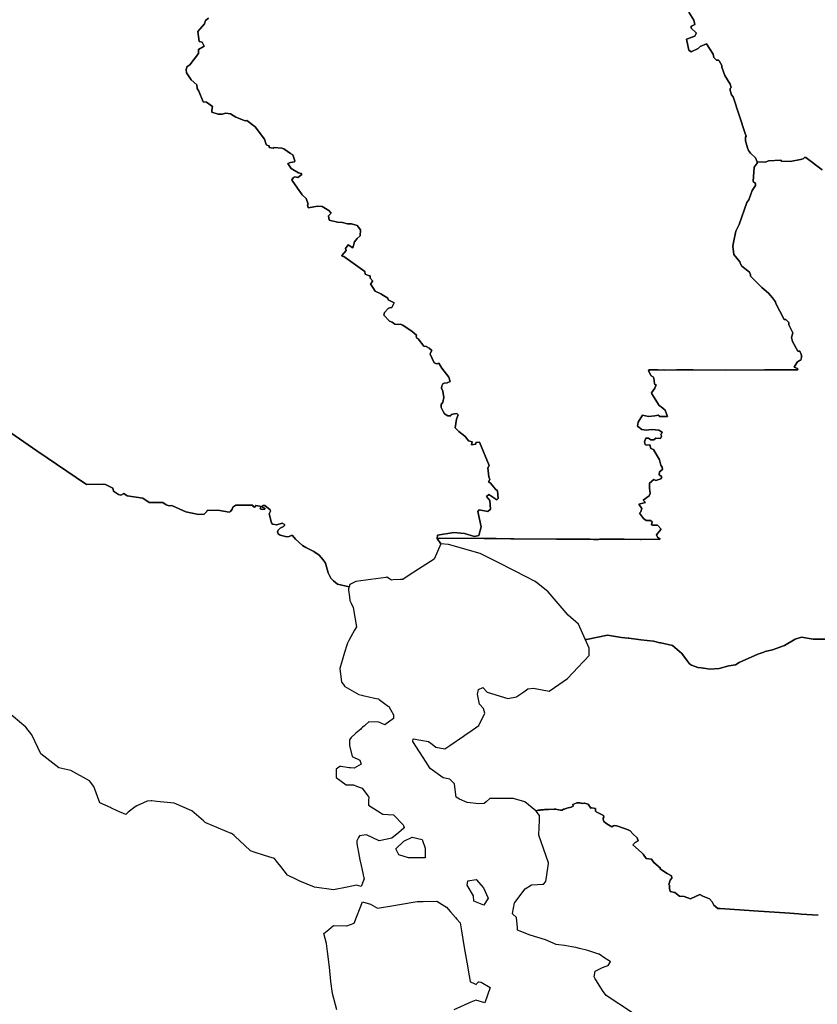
# Model space of a CAD drawing. Header units: inches. Extents: x -124.4 to -114.1, y 32.5 to 42.
# Tile 7 of 22: x -122.803 to -122.046, y 37.714 to 38.648. Entities that reach past the tile are written whole.
import ezdxf

# ---------------------------------------------------------------- set-up
doc = ezdxf.new("R2010")
doc.units = ezdxf.units.IN
doc.header["$MEASUREMENT"] = 0
doc.layers.add('co06_d00', color=7, linetype='Continuous')

msp = doc.modelspace()

# ---------------------------------------------------------------- linework, layer by layer
at = {"layer": 'co06_d00'}
for points in [[(-122.6242, 38.64981), (-122.627, 38.64741), (-122.6278, 38.64431), (-122.6341, 38.63691), (-122.633, 38.62761), (-122.6301, 38.62681), (-122.6292, 38.62491), (-122.62829, 38.62304), (-122.63359, 38.61986), (-122.63345, 38.61619), (-122.6418, 38.60548), (-122.6446, 38.60331), (-122.6447, 38.60271), (-122.64528, 38.60088), (-122.64506, 38.59777), (-122.64053, 38.5911), (-122.63499, 38.58639), (-122.6349, 38.58291), (-122.63312, 38.58046), (-122.62905, 38.57023), (-122.6261, 38.56991), (-122.6204, 38.56574), (-122.62099, 38.56241), (-122.62085, 38.56032), (-122.61503, 38.55853), (-122.61108, 38.55842), (-122.6076, 38.55952), (-122.60328, 38.55878), (-122.59828, 38.55582), (-122.58943, 38.5521), (-122.58766, 38.5526), (-122.57971, 38.54651), (-122.57086, 38.53494), (-122.56947, 38.52966), (-122.56867, 38.52895), (-122.56663, 38.52862), (-122.56649, 38.52694), (-122.56269, 38.52621), (-122.5619, 38.52679), (-122.55442, 38.52623), (-122.5527, 38.52553), (-122.54639, 38.52121), (-122.54389, 38.51997), (-122.54217, 38.51417), (-122.54237, 38.5132), (-122.54632, 38.5126), (-122.54881, 38.51163), (-122.54553, 38.5068), (-122.5388, 38.50269), (-122.53605, 38.50214), (-122.53561, 38.5014), (-122.53932, 38.49847), (-122.54049, 38.49861), (-122.54203, 38.49902), (-122.54341, 38.49854), (-122.5449, 38.49629), (-122.54473, 38.49567), (-122.53529, 38.48189), (-122.5314, 38.47854), (-122.52963, 38.47313), (-122.53002, 38.47257), (-122.52959, 38.46961), (-122.52032, 38.47129), (-122.51624, 38.47087), (-122.50973, 38.46716), (-122.50765, 38.46452), (-122.51005, 38.46216), (-122.50947, 38.45787), (-122.50155, 38.45592), (-122.49685, 38.45563), (-122.49209, 38.45451), (-122.48839, 38.45431), (-122.48299, 38.45271), (-122.47996, 38.44873), (-122.48, 38.44303), (-122.48304, 38.44039), (-122.48551, 38.43748), (-122.48711, 38.43172), (-122.49139, 38.43441), (-122.49419, 38.43111), (-122.49349, 38.42921), (-122.49759, 38.42451), (-122.49719, 38.42381), (-122.49549, 38.42351), (-122.47559, 38.40911), (-122.47539, 38.40651), (-122.47239, 38.40551), (-122.47059, 38.40491), (-122.47079, 38.40281), (-122.46809, 38.40001), (-122.47019, 38.39751), (-122.46589, 38.39041), (-122.46049, 38.38811), (-122.45399, 38.38391), (-122.45352, 38.38239), (-122.44789, 38.37931), (-122.44999, 38.37491), (-122.45217, 38.37483), (-122.45357, 38.37419), (-122.45704, 38.37019), (-122.45783, 38.36777), (-122.45225, 38.36207), (-122.44969, 38.36101), (-122.4472, 38.35903), (-122.44411, 38.35871), (-122.44228, 38.35903), (-122.43951, 38.35811), (-122.43085, 38.35215), (-122.42675, 38.34877), (-122.42701, 38.34773), (-122.4264, 38.34575), (-122.42499, 38.34511), (-122.41988, 38.33838), (-122.41756, 38.33801), (-122.41475, 38.33651), (-122.41204, 38.33429), (-122.4135, 38.33209), (-122.41373, 38.33069), (-122.4098, 38.32235), (-122.40732, 38.3214), (-122.4054, 38.32212), (-122.40275, 38.31742), (-122.39615, 38.3089), (-122.39469, 38.30461), (-122.3976, 38.30353), (-122.40033, 38.30324), (-122.40174, 38.30245), (-122.40279, 38.30051), (-122.40309, 38.29851), (-122.40177, 38.29568), (-122.40082, 38.28955), (-122.40175, 38.28509), (-122.40322, 38.28292), (-122.40313, 38.2801), (-122.40145, 38.27634), (-122.4, 38.27414), (-122.39699, 38.27209), (-122.39414, 38.27215), (-122.39368, 38.27331), (-122.38913, 38.27437), (-122.38819, 38.27421), (-122.38724, 38.27325), (-122.38865, 38.2691), (-122.3899, 38.26069), (-122.38657, 38.25743), (-122.38077, 38.25284), (-122.37899, 38.25071), (-122.37719, 38.24842), (-122.37379, 38.24741), (-122.37459, 38.24451), (-122.37049, 38.24522), (-122.37039, 38.24692), (-122.36679, 38.24701), (-122.35769, 38.22512), (-122.35889, 38.22282), (-122.35799, 38.21422), (-122.35719, 38.21182), (-122.35839, 38.20952), (-122.35659, 38.20822), (-122.35179, 38.20252), (-122.34978, 38.20112), (-122.34909, 38.19362), (-122.35039, 38.19232), (-122.35809, 38.19742), (-122.36019, 38.19562), (-122.35719, 38.19192), (-122.35658, 38.18352), (-122.35889, 38.18142), (-122.36709, 38.18302), (-122.36839, 38.18132), (-122.36539, 38.16682), (-122.36759, 38.15872), (-122.37158, 38.15752), (-122.38099, 38.16042), (-122.39119, 38.16142), (-122.40689, 38.15882), (-122.40709, 38.15582), (-122.40351, 38.15062), (-122.40358, 38.15063), (-122.4098, 38.13623), (-122.43257, 38.12147), (-122.43958, 38.11692), (-122.44203, 38.11677), (-122.44898, 38.11635), (-122.45038, 38.11627), (-122.45073, 38.11647), (-122.45126, 38.11677), (-122.45496, 38.11889), (-122.45587, 38.11876), (-122.48441, 38.11496), (-122.48997, 38.11201), (-122.49074, 38.10971), (-122.50159, 38.11232), (-122.50555, 38.11538), (-122.50793, 38.1181), (-122.51046, 38.12303), (-122.51314, 38.13224), (-122.51529, 38.13562), (-122.51902, 38.13974), (-122.52396, 38.14351), (-122.53156, 38.14715), (-122.53483, 38.1492), (-122.5415, 38.15518), (-122.54447, 38.15872), (-122.54569, 38.15866), (-122.5476, 38.15747), (-122.54962, 38.15729), (-122.55592, 38.15899), (-122.55792, 38.16016), (-122.55844, 38.16197), (-122.55799, 38.16353), (-122.55599, 38.16547), (-122.55296, 38.16703), (-122.55196, 38.16815), (-122.55198, 38.169), (-122.55424, 38.17012), (-122.55924, 38.16862), (-122.56319, 38.16932), (-122.56426, 38.17069), (-122.56646, 38.17913), (-122.5652, 38.18182), (-122.56542, 38.18294), (-122.57073, 38.18714), (-122.5725, 38.18707), (-122.57319, 38.18632), (-122.57241, 38.18526), (-122.57064, 38.1844), (-122.57069, 38.18352), (-122.57324, 38.1833), (-122.57489, 38.18392), (-122.57423, 38.18594), (-122.57908, 38.18709), (-122.57954, 38.18704), (-122.57957, 38.18609), (-122.58027, 38.18557), (-122.58198, 38.18639), (-122.58199, 38.18732), (-122.58689, 38.18732), (-122.59159, 38.18732), (-122.59799, 38.18722), (-122.60099, 38.18542), (-122.60154, 38.18361), (-122.60319, 38.18122), (-122.60435, 38.18062), (-122.61526, 38.18249), (-122.62529, 38.18242), (-122.62599, 38.18098), (-122.62822, 38.17878), (-122.63363, 38.17841), (-122.64543, 38.18115), (-122.65825, 38.18664), (-122.6594, 38.18702), (-122.66136, 38.18667), (-122.6643, 38.18772), (-122.66748, 38.18981), (-122.68031, 38.18979), (-122.68645, 38.19387), (-122.7012, 38.19614), (-122.7043, 38.19852), (-122.7072, 38.19687), (-122.70933, 38.19734), (-122.7141, 38.20072), (-122.71501, 38.20346), (-122.72186, 38.20686), (-122.72409, 38.20714), (-122.7399, 38.20702), (-122.787, 38.23894), (-122.8118, 38.25602)], [(-122.1683, 38.6553), (-122.16353, 38.64778), (-122.1625, 38.64356), (-122.16502, 38.64243), (-122.16593, 38.64192), (-122.16595, 38.64026), (-122.16121, 38.63576), (-122.16121, 38.63511), (-122.16254, 38.63269), (-122.17038, 38.62982), (-122.16835, 38.6193), (-122.16596, 38.61768), (-122.15952, 38.62083), (-122.15756, 38.62269), (-122.15147, 38.62525), (-122.14529, 38.61552), (-122.14441, 38.61221), (-122.14198, 38.60968), (-122.13995, 38.60989), (-122.13939, 38.60917), (-122.13689, 38.60467), (-122.13689, 38.60327), (-122.13414, 38.59531), (-122.12899, 38.58699), (-122.12812, 38.5837), (-122.12897, 38.58295), (-122.12908, 38.5809), (-122.12775, 38.57695), (-122.12619, 38.57514), (-122.1147, 38.54024), (-122.114, 38.53754), (-122.11438, 38.5368), (-122.11444, 38.53309), (-122.11273, 38.52663), (-122.11156, 38.52405), (-122.10959, 38.52141), (-122.10492, 38.51704), (-122.10329, 38.51328), (-122.10331, 38.51311), (-122.10348, 38.51191), (-122.10628, 38.50831), (-122.10718, 38.49451), (-122.10498, 38.49281), (-122.10488, 38.49081), (-122.10818, 38.48611), (-122.11118, 38.47721), (-122.11318, 38.47481), (-122.12058, 38.45381), (-122.12358, 38.44761), (-122.12588, 38.43661), (-122.12648, 38.43311), (-122.12548, 38.42531), (-122.11978, 38.41841), (-122.11918, 38.41651), (-122.11798, 38.41411), (-122.11068, 38.40861), (-122.10978, 38.40601), (-122.10958, 38.40461), (-122.09888, 38.39391), (-122.09278, 38.38851), (-122.08888, 38.38421), (-122.08608, 38.38051), (-122.08588, 38.37941), (-122.07768, 38.36371), (-122.07608, 38.36371), (-122.07338, 38.36091), (-122.07338, 38.35841), (-122.06968, 38.35081), (-122.07068, 38.34641), (-122.06978, 38.34281), (-122.06478, 38.33341), (-122.06298, 38.33351), (-122.06138, 38.32961), (-122.06138, 38.32741), (-122.06208, 38.32511), (-122.06338, 38.32481), (-122.06538, 38.32311), (-122.06818, 38.31841), (-122.06508, 38.31711), (-122.06478, 38.31591), (-122.09408, 38.31581), (-122.09648, 38.31581), (-122.13378, 38.31561), (-122.16428, 38.31581), (-122.17995, 38.31591), (-122.19118, 38.31561), (-122.19268, 38.31571), (-122.19708, 38.31561), (-122.19768, 38.31571), (-122.19876, 38.31572), (-122.20598, 38.31571), (-122.20638, 38.31491), (-122.20408, 38.31011), (-122.20188, 38.30891), (-122.20163, 38.30852), (-122.20138, 38.30801), (-122.20098, 38.30281), (-122.20048, 38.30201), (-122.19918, 38.30151), (-122.20058, 38.29851), (-122.20378, 38.29391), (-122.20348, 38.29291), (-122.19638, 38.28191), (-122.19438, 38.28081), (-122.19068, 38.27751), (-122.18838, 38.27161), (-122.19568, 38.27151), (-122.19738, 38.27271), (-122.20048, 38.27201), (-122.20638, 38.27161), (-122.21228, 38.27281), (-122.21648, 38.26602), (-122.21688, 38.26232), (-122.21298, 38.25912), (-122.20848, 38.25841), (-122.20607, 38.25879), (-122.20298, 38.25921), (-122.19678, 38.25841), (-122.19328, 38.25641), (-122.19468, 38.25471), (-122.19448, 38.25412), (-122.19408, 38.25292), (-122.19518, 38.25071), (-122.19948, 38.25091), (-122.20132, 38.2494), (-122.20438, 38.24932), (-122.20648, 38.25091), (-122.20908, 38.25111), (-122.21018, 38.24741), (-122.20958, 38.24482), (-122.20828, 38.24421), (-122.20538, 38.24462), (-122.20438, 38.24101), (-122.20178, 38.24032), (-122.19598, 38.23042), (-122.19498, 38.22522), (-122.19358, 38.22352), (-122.19338, 38.22122), (-122.19618, 38.21892), (-122.19628, 38.21612), (-122.19468, 38.21522), (-122.19398, 38.21362), (-122.19498, 38.21232), (-122.19958, 38.21062), (-122.20148, 38.21162), (-122.20568, 38.20822), (-122.20568, 38.20362), (-122.20498, 38.19852), (-122.20588, 38.19622), (-122.21148, 38.19212), (-122.20948, 38.18992), (-122.21558, 38.18842), (-122.21298, 38.18432), (-122.21368, 38.18102), (-122.21508, 38.17972), (-122.21118, 38.17472), (-122.20888, 38.17272), (-122.20458, 38.17282), (-122.20318, 38.17152), (-122.20358, 38.16872), (-122.20289, 38.16851), (-122.20158, 38.16822), (-122.19971, 38.16839), (-122.19808, 38.16842), (-122.19448, 38.16472), (-122.19648, 38.1624), (-122.19898, 38.15932), (-122.19788, 38.15712), (-122.19538, 38.15502), (-122.19663, 38.15502), (-122.21346, 38.15489), (-122.21408, 38.15492), (-122.22964, 38.15495), (-122.23511, 38.15494), (-122.23634, 38.15497), (-122.23848, 38.15502), (-122.25298, 38.15502), (-122.25388, 38.15492), (-122.25888, 38.15492), (-122.26188, 38.15512), (-122.26429, 38.15512), (-122.26558, 38.15512), (-122.27108, 38.15522), (-122.27698, 38.15522), (-122.29196, 38.15513), (-122.29368, 38.15522), (-122.33438, 38.15542), (-122.3371, 38.15542), (-122.35096, 38.1556), (-122.35136, 38.15556), (-122.36189, 38.15562), (-122.36243, 38.15562), (-122.40439, 38.15592), (-122.40709, 38.15582), (-122.40689, 38.15882), (-122.39119, 38.16142), (-122.38099, 38.16042), (-122.37158, 38.15752), (-122.36759, 38.15872), (-122.36539, 38.16682), (-122.36839, 38.18132), (-122.36709, 38.18302), (-122.35889, 38.18142), (-122.35658, 38.18352), (-122.35719, 38.19192), (-122.36019, 38.19562), (-122.35809, 38.19742), (-122.35039, 38.19232), (-122.34909, 38.19362), (-122.34978, 38.20112), (-122.35179, 38.20252), (-122.35659, 38.20822), (-122.35839, 38.20952), (-122.35719, 38.21182), (-122.35799, 38.21422), (-122.35889, 38.22282), (-122.35769, 38.22512), (-122.36679, 38.24701), (-122.37039, 38.24692), (-122.37049, 38.24522), (-122.37459, 38.24451), (-122.37379, 38.24741), (-122.37719, 38.24842), (-122.37899, 38.25071), (-122.38077, 38.25284), (-122.38657, 38.25743), (-122.3899, 38.26069), (-122.38865, 38.2691), (-122.38724, 38.27325), (-122.38819, 38.27421), (-122.38913, 38.27437), (-122.39368, 38.27331), (-122.39414, 38.27215), (-122.39699, 38.27209), (-122.4, 38.27414), (-122.40145, 38.27634), (-122.40313, 38.2801), (-122.40322, 38.28292), (-122.40175, 38.28509), (-122.40082, 38.28955), (-122.40177, 38.29568), (-122.40309, 38.29851), (-122.40279, 38.30051), (-122.40174, 38.30245), (-122.40033, 38.30324), (-122.3976, 38.30353), (-122.39469, 38.30461), (-122.39615, 38.3089), (-122.40275, 38.31742), (-122.4054, 38.32212), (-122.40732, 38.3214), (-122.4098, 38.32235), (-122.41373, 38.33069), (-122.4135, 38.33209), (-122.41204, 38.33429), (-122.41475, 38.33651), (-122.41756, 38.33801), (-122.41988, 38.33838), (-122.42499, 38.34511), (-122.4264, 38.34575), (-122.42701, 38.34773), (-122.42675, 38.34877), (-122.43085, 38.35215), (-122.43951, 38.35811), (-122.44228, 38.35903), (-122.44411, 38.35871), (-122.4472, 38.35903), (-122.44969, 38.36101), (-122.45225, 38.36207), (-122.45783, 38.36777), (-122.45704, 38.37019), (-122.45357, 38.37419), (-122.45217, 38.37483), (-122.44999, 38.37491), (-122.44789, 38.37931), (-122.45352, 38.38239), (-122.45399, 38.38391), (-122.46049, 38.38811), (-122.46589, 38.39041), (-122.47019, 38.39751), (-122.46809, 38.40001), (-122.47079, 38.40281), (-122.47059, 38.40491), (-122.47239, 38.40551), (-122.47539, 38.40651), (-122.47559, 38.40911), (-122.49549, 38.42351), (-122.49719, 38.42381), (-122.49759, 38.42451), (-122.49349, 38.42921), (-122.49419, 38.43111), (-122.49139, 38.43441), (-122.48711, 38.43172), (-122.48551, 38.43748), (-122.48304, 38.44039), (-122.48, 38.44303), (-122.47996, 38.44873), (-122.48299, 38.45271), (-122.48839, 38.45431), (-122.49209, 38.45451), (-122.49685, 38.45563), (-122.50155, 38.45592), (-122.50947, 38.45787), (-122.51005, 38.46216), (-122.50765, 38.46452), (-122.50973, 38.46716), (-122.51624, 38.47087), (-122.52032, 38.47129), (-122.52959, 38.46961), (-122.53002, 38.47257), (-122.52963, 38.47313), (-122.5314, 38.47854), (-122.53529, 38.48189), (-122.54473, 38.49567), (-122.5449, 38.49629), (-122.54341, 38.49854), (-122.54203, 38.49902), (-122.54049, 38.49861), (-122.53932, 38.49847), (-122.53561, 38.5014), (-122.53605, 38.50214), (-122.5388, 38.50269), (-122.54553, 38.5068), (-122.54881, 38.51163), (-122.54632, 38.5126), (-122.54237, 38.5132), (-122.54217, 38.51417), (-122.54389, 38.51997), (-122.54639, 38.52121), (-122.5527, 38.52553), (-122.55442, 38.52623), (-122.5619, 38.52679), (-122.56269, 38.52621), (-122.56649, 38.52694), (-122.56663, 38.52862), (-122.56867, 38.52895), (-122.56947, 38.52966), (-122.57086, 38.53494), (-122.57971, 38.54651), (-122.58766, 38.5526), (-122.58943, 38.5521), (-122.59828, 38.55582), (-122.60328, 38.55878), (-122.6076, 38.55952), (-122.61108, 38.55842), (-122.61503, 38.55853), (-122.62085, 38.56032), (-122.62099, 38.56241), (-122.6204, 38.56574), (-122.6261, 38.56991), (-122.62905, 38.57023), (-122.63312, 38.58046), (-122.6349, 38.58291), (-122.63499, 38.58639), (-122.64053, 38.5911), (-122.64506, 38.59777), (-122.64528, 38.60088), (-122.6447, 38.60271), (-122.6446, 38.60331), (-122.6418, 38.60548), (-122.63345, 38.61619), (-122.63359, 38.61986), (-122.62829, 38.62304), (-122.6292, 38.62491), (-122.6301, 38.62681), (-122.633, 38.62761), (-122.6341, 38.63691), (-122.6278, 38.64431), (-122.627, 38.64741), (-122.6242, 38.64981)], [(-122.04179, 38.50579), (-122.05711, 38.5173), (-122.05835, 38.51725), (-122.0598, 38.51605), (-122.0622, 38.51541), (-122.07206, 38.5136), (-122.08017, 38.51396), (-122.08108, 38.51472), (-122.09265, 38.51437), (-122.09552, 38.51288), (-122.09558, 38.51288), (-122.10329, 38.51328), (-122.10492, 38.51704), (-122.10959, 38.52141), (-122.11156, 38.52405), (-122.11273, 38.52663), (-122.11444, 38.53309), (-122.11438, 38.5368), (-122.114, 38.53754), (-122.1147, 38.54024), (-122.12619, 38.57514), (-122.12775, 38.57695), (-122.12908, 38.5809), (-122.12897, 38.58295), (-122.12812, 38.5837), (-122.12899, 38.58699), (-122.13414, 38.59531), (-122.13689, 38.60327), (-122.13689, 38.60467), (-122.13939, 38.60917), (-122.13995, 38.60989), (-122.14198, 38.60968), (-122.14441, 38.61221), (-122.14529, 38.61552), (-122.15147, 38.62525), (-122.15756, 38.62269), (-122.15952, 38.62083), (-122.16596, 38.61768), (-122.16835, 38.6193), (-122.17038, 38.62982), (-122.16254, 38.63269), (-122.16121, 38.63511), (-122.16121, 38.63576), (-122.16595, 38.64026), (-122.16593, 38.64192), (-122.16502, 38.64243), (-122.1625, 38.64356), (-122.16353, 38.64778), (-122.1683, 38.6553)], [(-122.03626, 38.0602), (-122.05039, 38.0602), (-122.06126, 38.0621), (-122.0673, 38.06008), (-122.07743, 38.054), (-122.08875, 38.05009), (-122.09573, 38.04836), (-122.09708, 38.04792), (-122.10278, 38.04587), (-122.12048, 38.03812), (-122.12397, 38.03572), (-122.13018, 38.03472), (-122.13937, 38.03218), (-122.14858, 38.03172), (-122.15215, 38.03225), (-122.15665, 38.03292), (-122.15968, 38.0334), (-122.16566, 38.0354), (-122.16758, 38.03672), (-122.16954, 38.03928), (-122.17494, 38.04643), (-122.18386, 38.054), (-122.19481, 38.05653), (-122.19583, 38.05677), (-122.20178, 38.05812), (-122.2137, 38.05959), (-122.22528, 38.06102), (-122.22598, 38.06102), (-122.23208, 38.06182), (-122.24548, 38.06392), (-122.26535, 38.05992), (-122.26667, 38.06007), (-122.27301, 38.07438), (-122.28282, 38.08289), (-122.3018, 38.10514), (-122.31318, 38.11419), (-122.31457, 38.11529), (-122.32207, 38.11909), (-122.3486, 38.13252), (-122.36627, 38.14147), (-122.39638, 38.14998), (-122.40351, 38.15062), (-122.40709, 38.15582), (-122.40439, 38.15592), (-122.36243, 38.15562), (-122.36189, 38.15562), (-122.35136, 38.15556), (-122.35096, 38.1556), (-122.3371, 38.15542), (-122.33438, 38.15542), (-122.29368, 38.15522), (-122.29196, 38.15513), (-122.27698, 38.15522), (-122.27108, 38.15522), (-122.26558, 38.15512), (-122.26429, 38.15512), (-122.26188, 38.15512), (-122.25888, 38.15492), (-122.25388, 38.15492), (-122.25298, 38.15502), (-122.23848, 38.15502), (-122.23634, 38.15497), (-122.23511, 38.15494), (-122.22964, 38.15495), (-122.21408, 38.15492), (-122.21346, 38.15489), (-122.19663, 38.15502), (-122.19538, 38.15502), (-122.19788, 38.15712), (-122.19898, 38.15932), (-122.19648, 38.1624), (-122.19448, 38.16472), (-122.19808, 38.16842), (-122.19971, 38.16839), (-122.20158, 38.16822), (-122.20289, 38.16851), (-122.20358, 38.16872), (-122.20318, 38.17152), (-122.20458, 38.17282), (-122.20888, 38.17272), (-122.21118, 38.17472), (-122.21508, 38.17972), (-122.21368, 38.18102), (-122.21298, 38.18432), (-122.21558, 38.18842), (-122.20948, 38.18992), (-122.21148, 38.19212), (-122.20588, 38.19622), (-122.20498, 38.19852), (-122.20568, 38.20362), (-122.20568, 38.20822), (-122.20148, 38.21162), (-122.19958, 38.21062), (-122.19498, 38.21232), (-122.19398, 38.21362), (-122.19468, 38.21522), (-122.19628, 38.21612), (-122.19618, 38.21892), (-122.19338, 38.22122), (-122.19358, 38.22352), (-122.19498, 38.22522), (-122.19598, 38.23042), (-122.20178, 38.24032), (-122.20438, 38.24101), (-122.20538, 38.24462), (-122.20828, 38.24421), (-122.20958, 38.24482), (-122.21018, 38.24741), (-122.20908, 38.25111), (-122.20648, 38.25091), (-122.20438, 38.24932), (-122.20132, 38.2494), (-122.19948, 38.25091), (-122.19518, 38.25071), (-122.19408, 38.25292), (-122.19448, 38.25412), (-122.19468, 38.25471), (-122.19328, 38.25641), (-122.19678, 38.25841), (-122.20298, 38.25921), (-122.20607, 38.25879), (-122.20848, 38.25841), (-122.21298, 38.25912), (-122.21688, 38.26232), (-122.21648, 38.26602), (-122.21228, 38.27281), (-122.20638, 38.27161), (-122.20048, 38.27201), (-122.19738, 38.27271), (-122.19568, 38.27151), (-122.18838, 38.27161), (-122.19068, 38.27751), (-122.19438, 38.28081), (-122.19638, 38.28191), (-122.20348, 38.29291), (-122.20378, 38.29391), (-122.20058, 38.29851), (-122.19918, 38.30151), (-122.20048, 38.30201), (-122.20098, 38.30281), (-122.20138, 38.30801), (-122.20163, 38.30852), (-122.20188, 38.30891), (-122.20408, 38.31011), (-122.20638, 38.31491), (-122.20598, 38.31571), (-122.19876, 38.31572), (-122.19768, 38.31571), (-122.19708, 38.31561), (-122.19268, 38.31571), (-122.19118, 38.31561), (-122.17995, 38.31591), (-122.16428, 38.31581), (-122.13378, 38.31561), (-122.09648, 38.31581), (-122.09408, 38.31581), (-122.06478, 38.31591), (-122.06508, 38.31711), (-122.06818, 38.31841), (-122.06538, 38.32311), (-122.06338, 38.32481), (-122.06208, 38.32511), (-122.06138, 38.32741), (-122.06138, 38.32961), (-122.06298, 38.33351), (-122.06478, 38.33341), (-122.06978, 38.34281), (-122.07068, 38.34641), (-122.06968, 38.35081), (-122.07338, 38.35841), (-122.07338, 38.36091), (-122.07608, 38.36371), (-122.07768, 38.36371), (-122.08588, 38.37941), (-122.08608, 38.38051), (-122.08888, 38.38421), (-122.09278, 38.38851), (-122.09888, 38.39391), (-122.10958, 38.40461), (-122.10978, 38.40601), (-122.11068, 38.40861), (-122.11798, 38.41411), (-122.11918, 38.41651), (-122.11978, 38.41841), (-122.12548, 38.42531), (-122.12648, 38.43311), (-122.12588, 38.43661), (-122.12358, 38.44761), (-122.12058, 38.45381), (-122.11318, 38.47481), (-122.11118, 38.47721), (-122.10818, 38.48611), (-122.10488, 38.49081), (-122.10498, 38.49281), (-122.10718, 38.49451), (-122.10628, 38.50831), (-122.10348, 38.51191), (-122.10331, 38.51311), (-122.10329, 38.51328), (-122.09558, 38.51288), (-122.09552, 38.51288), (-122.09265, 38.51437), (-122.08108, 38.51472), (-122.08017, 38.51396), (-122.07206, 38.5136), (-122.0622, 38.51541), (-122.0598, 38.51605), (-122.05835, 38.51725), (-122.05711, 38.5173), (-122.04179, 38.50579)], [(-122.8118, 38.25602), (-122.787, 38.23894), (-122.7399, 38.20702), (-122.72409, 38.20714), (-122.72186, 38.20686), (-122.71501, 38.20346), (-122.7141, 38.20072), (-122.70933, 38.19734), (-122.7072, 38.19687), (-122.7043, 38.19852), (-122.7012, 38.19614), (-122.68645, 38.19387), (-122.68031, 38.18979), (-122.66748, 38.18981), (-122.6643, 38.18772), (-122.66136, 38.18667), (-122.6594, 38.18702), (-122.65825, 38.18664), (-122.64543, 38.18115), (-122.63363, 38.17841), (-122.62822, 38.17878), (-122.62599, 38.18098), (-122.62529, 38.18242), (-122.61526, 38.18249), (-122.60435, 38.18062), (-122.60319, 38.18122), (-122.60154, 38.18361), (-122.60099, 38.18542), (-122.59799, 38.18722), (-122.59159, 38.18732), (-122.58689, 38.18732), (-122.58199, 38.18732), (-122.58198, 38.18639), (-122.58027, 38.18557), (-122.57957, 38.18609), (-122.57954, 38.18704), (-122.57908, 38.18709), (-122.57423, 38.18594), (-122.57489, 38.18392), (-122.57324, 38.1833), (-122.57069, 38.18352), (-122.57064, 38.1844), (-122.57241, 38.18526), (-122.57319, 38.18632), (-122.5725, 38.18707), (-122.57073, 38.18714), (-122.56542, 38.18294), (-122.5652, 38.18182), (-122.56646, 38.17913), (-122.56426, 38.17069), (-122.56319, 38.16932), (-122.55924, 38.16862), (-122.55424, 38.17012), (-122.55198, 38.169), (-122.55196, 38.16815), (-122.55296, 38.16703), (-122.55599, 38.16547), (-122.55799, 38.16353), (-122.55844, 38.16197), (-122.55792, 38.16016), (-122.55592, 38.15899), (-122.54962, 38.15729), (-122.5476, 38.15747), (-122.54569, 38.15866), (-122.54447, 38.15872), (-122.5415, 38.15518), (-122.53483, 38.1492), (-122.53156, 38.14715), (-122.52396, 38.14351), (-122.51902, 38.13974), (-122.51529, 38.13562), (-122.51314, 38.13224), (-122.51046, 38.12303), (-122.50793, 38.1181), (-122.50555, 38.11538), (-122.50159, 38.11232), (-122.49074, 38.10971), (-122.49128, 38.10809), (-122.49112, 38.10666), (-122.49037, 38.10032), (-122.48997, 38.09696), (-122.48878, 38.09445), (-122.4867, 38.09009), (-122.48376, 38.07176), (-122.48551, 38.06859), (-122.48552, 38.06858), (-122.48896, 38.06236), (-122.49094, 38.05878), (-122.49198, 38.0569), (-122.49227, 38.05638), (-122.49288, 38.05433), (-122.49487, 38.04762), (-122.49487, 38.04761), (-122.49946, 38.03216), (-122.49783, 38.0194), (-122.49611, 38.01716), (-122.49605, 38.01709), (-122.49487, 38.01555), (-122.49456, 38.01515), (-122.48147, 38.00762), (-122.47841, 38.00692), (-122.47747, 38.00671), (-122.47194, 38.00545), (-122.46647, 38.0042), (-122.46281, 38.00337), (-122.46222, 38.00293), (-122.45451, 37.99728), (-122.45348, 37.99652), (-122.45299, 37.99617), (-122.4513, 37.99326), (-122.44841, 37.98831), (-122.44841, 37.98471), (-122.45659, 37.97882), (-122.46249, 37.98144), (-122.47198, 37.98177), (-122.47556, 37.97854), (-122.47584, 37.97828), (-122.47586, 37.97826), (-122.47649, 37.97769), (-122.47783, 37.97648), (-122.4789, 37.97552), (-122.47964, 37.97486), (-122.48411, 37.97082), (-122.48447, 37.9705), (-122.48478, 37.97022), (-122.48867, 37.96671), (-122.4903, 37.96475), (-122.4903, 37.95919), (-122.48768, 37.94872), (-122.48048, 37.94544), (-122.47979, 37.94335), (-122.47918, 37.94152), (-122.48572, 37.93759), (-122.48931, 37.93802), (-122.49043, 37.93815), (-122.49865, 37.93913), (-122.49946, 37.93923), (-122.50306, 37.93661), (-122.50306, 37.92875), (-122.49357, 37.92188), (-122.48637, 37.92188), (-122.48349, 37.92073), (-122.4792, 37.91901), (-122.47819, 37.91861), (-122.47281, 37.91152), (-122.47198, 37.91043), (-122.47201, 37.9097), (-122.4721, 37.90751), (-122.47224, 37.90405), (-122.47227, 37.90334), (-122.4723, 37.90271), (-122.4723, 37.90257), (-122.46962, 37.90091), (-122.46103, 37.8956), (-122.46013, 37.89504), (-122.45856, 37.89406), (-122.44863, 37.89342), (-122.44841, 37.89341), (-122.43925, 37.88392), (-122.43903, 37.88325), (-122.43839, 37.88135), (-122.43827, 37.88097), (-122.43866, 37.88065), (-122.44114, 37.87859), (-122.44354, 37.87658), (-122.45005, 37.87116), (-122.4545, 37.87032), (-122.46216, 37.86887), (-122.47427, 37.87443), (-122.48081, 37.87345), (-122.48168, 37.87192), (-122.48343, 37.86887), (-122.4833, 37.86687), (-122.4831, 37.86396), (-122.48283, 37.86268), (-122.48179, 37.85775), (-122.48034, 37.85083), (-122.47917, 37.84532), (-122.47668, 37.8335), (-122.47647, 37.83251), (-122.47915, 37.82543), (-122.48348, 37.82673), (-122.49236, 37.82486), (-122.50538, 37.82213), (-122.52358, 37.82483), (-122.53728, 37.83033), (-122.54058, 37.83199), (-122.54899, 37.83623), (-122.55544, 37.84429), (-122.5584, 37.84798), (-122.55842, 37.848), (-122.55845, 37.84803), (-122.56149, 37.85183), (-122.56688, 37.85358), (-122.57199, 37.85524), (-122.57988, 37.85779), (-122.58085, 37.85811), (-122.58429, 37.85923), (-122.58992, 37.86449), (-122.59877, 37.87277), (-122.5998, 37.87374), (-122.60129, 37.87513), (-122.60228, 37.87555), (-122.60243, 37.87561), (-122.62667, 37.88589), (-122.62711, 37.88608), (-122.62881, 37.88756), (-122.63998, 37.89735), (-122.65652, 37.90452), (-122.67307, 37.90609), (-122.67777, 37.90654), (-122.67847, 37.9066), (-122.68217, 37.90645), (-122.69221, 37.9018), (-122.69317, 37.90135), (-122.69357, 37.90117), (-122.69376, 37.90102), (-122.70022, 37.89578), (-122.70264, 37.89382), (-122.71065, 37.89733), (-122.71625, 37.89978), (-122.71654, 37.89991), (-122.7273, 37.90463), (-122.7329, 37.92023), (-122.7369, 37.92583), (-122.75461, 37.93553), (-122.76614, 37.938), (-122.78324, 37.95133), (-122.79174, 37.96942), (-122.7974, 37.97666), (-122.82138, 37.99674)], [(-122.04547, 37.79813), (-122.06177, 37.79923), (-122.0643, 37.7994), (-122.07227, 37.79993), (-122.10667, 37.80223), (-122.13838, 37.80433), (-122.14078, 37.80463), (-122.14438, 37.80773), (-122.14598, 37.81073), (-122.14878, 37.81373), (-122.15488, 37.81633), (-122.15768, 37.81783), (-122.16668, 37.81363), (-122.17278, 37.81583), (-122.17698, 37.81623), (-122.18148, 37.81953), (-122.18598, 37.82073), (-122.18668, 37.82353), (-122.18648, 37.82663), (-122.18708, 37.82733), (-122.18598, 37.83123), (-122.18438, 37.83343), (-122.18458, 37.83543), (-122.18888, 37.83763), (-122.19432, 37.84123), (-122.19578, 37.84233), (-122.19528, 37.84283), (-122.20138, 37.84823), (-122.20378, 37.85123), (-122.20628, 37.85163), (-122.20878, 37.85203), (-122.21158, 37.85603), (-122.21195, 37.85639), (-122.21228, 37.85673), (-122.21318, 37.85763), (-122.22148, 37.86503), (-122.21918, 37.86722), (-122.21628, 37.86883), (-122.21738, 37.87172), (-122.22138, 37.87532), (-122.22388, 37.87832), (-122.22578, 37.87922), (-122.23568, 37.88253), (-122.23678, 37.88282), (-122.23868, 37.88332), (-122.23988, 37.88293), (-122.24138, 37.88213), (-122.24598, 37.88473), (-122.24728, 37.88573), (-122.24888, 37.88692), (-122.24918, 37.88802), (-122.24948, 37.88923), (-122.24978, 37.88963), (-122.24898, 37.89122), (-122.24938, 37.89272), (-122.25628, 37.89632), (-122.25688, 37.89693), (-122.25678, 37.89952), (-122.26028, 37.90002), (-122.26138, 37.89963), (-122.26388, 37.90342), (-122.26712, 37.90449), (-122.26753, 37.90442), (-122.26938, 37.90413), (-122.26998, 37.90452), (-122.27088, 37.90452), (-122.27168, 37.90472), (-122.27468, 37.90472), (-122.27508, 37.90443), (-122.27838, 37.90322), (-122.27798, 37.90163), (-122.27988, 37.90062), (-122.28408, 37.89982), (-122.28628, 37.89892), (-122.28718, 37.89863), (-122.28848, 37.89793), (-122.29018, 37.89782), (-122.29318, 37.89843), (-122.29448, 37.89872), (-122.29598, 37.89892), (-122.30148, 37.89852), (-122.3048, 37.89843), (-122.30528, 37.89843), (-122.30618, 37.89822), (-122.30878, 37.89802), (-122.30908, 37.89793), (-122.31088, 37.89782), (-122.31352, 37.89723), (-122.32373, 37.90585), (-122.33371, 37.90857), (-122.33453, 37.90879), (-122.35711, 37.90879), (-122.36072, 37.90563), (-122.36235, 37.90421), (-122.36758, 37.90388), (-122.37871, 37.90519), (-122.38591, 37.90814), (-122.38918, 37.9101), (-122.39049, 37.92254), (-122.39078, 37.92282), (-122.39507, 37.92712), (-122.40129, 37.92843), (-122.41372, 37.93726), (-122.41737, 37.94351), (-122.43009, 37.96311), (-122.42976, 37.96541), (-122.41536, 37.96311), (-122.41176, 37.9605), (-122.40838, 37.95754), (-122.39983, 37.95601), (-122.39515, 37.95923), (-122.38224, 37.9681), (-122.37966, 37.96987), (-122.37705, 37.97166), (-122.36758, 37.97817), (-122.3619, 37.98999), (-122.363, 37.99438), (-122.36693, 37.99846), (-122.36889, 38.00795), (-122.36791, 38.01253), (-122.36366, 38.01417), (-122.35949, 38.00994), (-122.34009, 38.00369), (-122.33191, 38.00533), (-122.33152, 38.0056), (-122.33136, 38.00571), (-122.33132, 38.00574), (-122.32488, 38.01023), (-122.32111, 38.01286), (-122.31555, 38.01351), (-122.30082, 38.01089), (-122.29584, 38.01428), (-122.28348, 38.02267), (-122.27333, 38.03347), (-122.26839, 38.03872), (-122.26721, 38.03998), (-122.26643, 38.0408), (-122.26371, 38.0437), (-122.26286, 38.0446), (-122.26286, 38.04698), (-122.26286, 38.05147), (-122.26667, 38.06007), (-122.26535, 38.05992), (-122.24548, 38.06392), (-122.23208, 38.06182), (-122.22598, 38.06102), (-122.22528, 38.06102), (-122.2137, 38.05959), (-122.20178, 38.05812), (-122.19583, 38.05677), (-122.19481, 38.05653), (-122.18386, 38.054), (-122.17494, 38.04643), (-122.16954, 38.03928), (-122.16758, 38.03672), (-122.16566, 38.0354), (-122.15968, 38.0334), (-122.15665, 38.03292), (-122.15215, 38.03225), (-122.14858, 38.03172), (-122.13937, 38.03218), (-122.13018, 38.03472), (-122.12397, 38.03572), (-122.12048, 38.03812), (-122.10278, 38.04587), (-122.09708, 38.04792), (-122.09573, 38.04836), (-122.08875, 38.05009), (-122.07743, 38.054), (-122.0673, 38.06008), (-122.06126, 38.0621), (-122.05039, 38.0602), (-122.03626, 38.0602)], [(-122.22163, 37.70557), (-122.24683, 37.72193), (-122.25004, 37.72675), (-122.25599, 37.73567), (-122.25702, 37.73773), (-122.25795, 37.7396), (-122.25713, 37.745), (-122.25223, 37.74762), (-122.25091, 37.7481), (-122.24853, 37.74898), (-122.24494, 37.75029), (-122.24264, 37.75374), (-122.24401, 37.75467), (-122.24796, 37.75732), (-122.25345, 37.76101), (-122.25375, 37.76122), (-122.26212, 37.76401), (-122.2641, 37.76467), (-122.27202, 37.76655), (-122.27541, 37.76735), (-122.27932, 37.76812), (-122.28614, 37.76946), (-122.29148, 37.77011), (-122.294, 37.77042), (-122.30434, 37.77463), (-122.31891, 37.77904), (-122.32917, 37.78318), (-122.33079, 37.78383), (-122.33096, 37.78599), (-122.33175, 37.79605), (-122.33555, 37.79954), (-122.33567, 37.79965), (-122.33371, 37.8098), (-122.33331, 37.81033), (-122.32357, 37.82321), (-122.31768, 37.82681), (-122.30622, 37.82747), (-122.30393, 37.83009), (-122.30332, 37.83422), (-122.30139, 37.84727), (-122.30131, 37.84776), (-122.31048, 37.87394), (-122.31027, 37.88183), (-122.31011, 37.88809), (-122.30999, 37.89276), (-122.31326, 37.89701), (-122.31352, 37.89723), (-122.31088, 37.89782), (-122.30908, 37.89793), (-122.30878, 37.89802), (-122.30618, 37.89822), (-122.30528, 37.89843), (-122.3048, 37.89843), (-122.30148, 37.89852), (-122.29598, 37.89892), (-122.29448, 37.89872), (-122.29318, 37.89843), (-122.29018, 37.89782), (-122.28848, 37.89793), (-122.28718, 37.89863), (-122.28628, 37.89892), (-122.28408, 37.89982), (-122.27988, 37.90062), (-122.27798, 37.90163), (-122.27838, 37.90322), (-122.27508, 37.90443), (-122.27468, 37.90472), (-122.27168, 37.90472), (-122.27168, 37.90472), (-122.27088, 37.90452), (-122.26998, 37.90452), (-122.26938, 37.90413), (-122.26753, 37.90442), (-122.26712, 37.90449), (-122.26388, 37.90342), (-122.26138, 37.89963), (-122.26028, 37.90002), (-122.25678, 37.89952), (-122.25688, 37.89693), (-122.25628, 37.89632), (-122.24938, 37.89272), (-122.24898, 37.89122), (-122.24978, 37.88963), (-122.24948, 37.88923), (-122.24918, 37.88802), (-122.24888, 37.88692), (-122.24728, 37.88573), (-122.24598, 37.88473), (-122.24138, 37.88213), (-122.23988, 37.88293), (-122.23868, 37.88332), (-122.23678, 37.88282), (-122.23568, 37.88253), (-122.22578, 37.87922), (-122.22388, 37.87832), (-122.22138, 37.87532), (-122.21738, 37.87172), (-122.21628, 37.86883), (-122.21918, 37.86722), (-122.22148, 37.86503), (-122.21318, 37.85763), (-122.21228, 37.85673), (-122.21195, 37.85639), (-122.21158, 37.85603), (-122.20878, 37.85203), (-122.20628, 37.85163), (-122.20378, 37.85123), (-122.20138, 37.84823), (-122.19528, 37.84283), (-122.19578, 37.84233), (-122.19432, 37.84123), (-122.18888, 37.83763), (-122.18458, 37.83543), (-122.18438, 37.83343), (-122.18598, 37.83123), (-122.18708, 37.82733), (-122.18648, 37.82663), (-122.18668, 37.82353), (-122.18598, 37.82073), (-122.18148, 37.81953), (-122.17698, 37.81623), (-122.17278, 37.81583), (-122.16668, 37.81363), (-122.15768, 37.81783), (-122.15488, 37.81633), (-122.14878, 37.81373), (-122.14598, 37.81073), (-122.14438, 37.80773), (-122.14078, 37.80463), (-122.13838, 37.80433), (-122.10667, 37.80223), (-122.07227, 37.79993), (-122.0643, 37.7994), (-122.06177, 37.79923), (-122.04547, 37.79813)], [(-122.50243, 37.70813), (-122.50648, 37.72373), (-122.50783, 37.73533), (-122.5094, 37.74883), (-122.5094, 37.74887), (-122.51113, 37.76381), (-122.51198, 37.77113), (-122.51448, 37.78083), (-122.50985, 37.7846), (-122.50531, 37.78831), (-122.493, 37.78793), (-122.49288, 37.78793), (-122.48578, 37.79063), (-122.47808, 37.81083), (-122.47034, 37.80867), (-122.46379, 37.80465), (-122.44826, 37.80725), (-122.44286, 37.80815), (-122.42594, 37.81098), (-122.42423, 37.81102), (-122.42029, 37.81112), (-122.40745, 37.81144), (-122.39966, 37.80658), (-122.39814, 37.80563), (-122.39439, 37.80127), (-122.38982, 37.79595), (-122.38856, 37.79449), (-122.38559, 37.79104), (-122.38532, 37.79072), (-122.38406, 37.78331), (-122.38136, 37.76738), (-122.379, 37.75352), (-122.3768, 37.74053), (-122.37589, 37.73518), (-122.37585, 37.73498), (-122.37335, 37.73383), (-122.37009, 37.73233), (-122.37009, 37.73234), (-122.36962, 37.73285), (-122.3677, 37.73494), (-122.36769, 37.73494), (-122.36548, 37.73462), (-122.35678, 37.7295), (-122.36175, 37.71501), (-122.37041, 37.71757), (-122.37521, 37.71546), (-122.39137, 37.70833)]]:
    msp.add_lwpolyline(points, dxfattribs=at)
for points in [[(-122.41871, 37.85272), (-122.4344, 37.85243), (-122.4433, 37.85545), (-122.44632, 37.86105), (-122.43857, 37.86837), (-122.43096, 37.87224), (-122.42145, 37.86997), (-122.42134, 37.86995), (-122.41847, 37.86176), (-122.41847, 37.85272), (-122.41871, 37.85272)], [(-122.3785, 37.8265), (-122.37788, 37.83065), (-122.36994, 37.83214), (-122.36324, 37.82395), (-122.35878, 37.81428), (-122.36266, 37.80758), (-122.37242, 37.8113), (-122.37267, 37.81651), (-122.3785, 37.8265)]]:
    msp.add_lwpolyline(points, close=True, dxfattribs=at)

doc.saveas('drawing.dxf')
